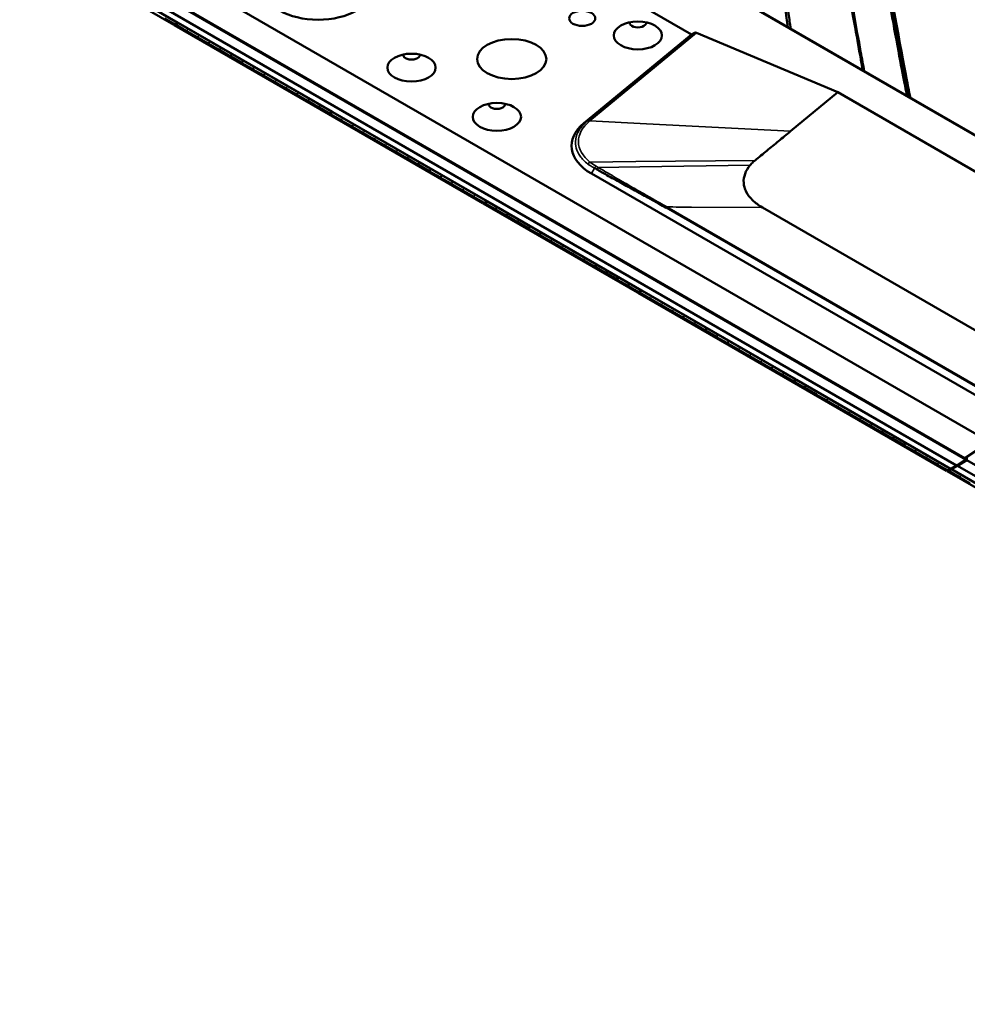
# Model space of a CAD drawing. Header units: millimetres. Extents: x 0 to 2100, y 0 to 1485.
# Tile 93 of 256: x 1531 to 1712, y 714 to 901. Entities that reach past the tile are written whole.
import ezdxf

# ---------------------------------------------------------------- set-up
doc = ezdxf.new("R2010")
doc.units = ezdxf.units.MM
doc.header["$LTSCALE"] = 5
doc.layers.add('Sichtbar (ISO)', color=7, linetype='Continuous', lineweight=50)
doc.layers.add('Sichtbar schmal (ISO)', color=7, linetype='Continuous', lineweight=35)

msp = doc.modelspace()

# ---------------------------------------------------------------- linework, layer by layer
at = {"layer": 'Sichtbar (ISO)'}
for p, q in [((1540.2696, 922.1123), (1893.2011, 718.3476)), ((1532.9581, 918.2502), (1709.5936, 816.2699)), ((1709.5936, 816.2699), (1532.9581, 918.2502)), ((1711.2996, 817.3974), (1534.7876, 919.3065)), ((1534.9291, 919.3882), (1711.1581, 817.6425)), ((1531.0489, 917.1969), (1560.4292, 900.2342)), ((1708.4622, 815.6167), (1531.8267, 917.597)), ((1561.2071, 900.6343), (1531.8267, 917.597)), ((1659.0926, 898.4174), (1631.8827, 914.1271)), ((1657.2523, 911.4762), (1715.4607, 877.8696)), ((1657.8641, 911.0147), (1718.995, 875.7208)), ((1560.6414, 900.3077), (1558.6509, 901.4569)), ((1560.4292, 900.2342), (1560.5989, 900.3322)), ((1560.4999, 900.1934), (1560.7121, 900.3159)), ((1560.4999, 900.2751), (1560.4999, 900.1934)), ((1560.4999, 900.1934), (1589.8803, 883.2307)), ((1561.2071, 900.6343), (1560.6414, 900.3077)), ((1561.2778, 900.5935), (1560.7121, 900.2669)), ((1560.7121, 900.2669), (1560.7121, 900.3159)), ((1562.7082, 899.1144), (1560.7121, 900.2669)), ((1590.6581, 883.6308), (1561.2778, 900.5935)), ((1562.7082, 899.1144), (1562.9204, 899.2369)), ((1562.8497, 899.0817), (1563.0194, 899.1797)), ((1562.8497, 899.0328), (1563.0618, 899.1552)), ((1562.8497, 899.0817), (1562.8497, 899.0328)), ((1564.8126, 897.8995), (1562.8497, 899.0328)), ((1563.0618, 899.1552), (1562.9204, 899.2369)), ((1564.8126, 897.8995), (1565.0247, 898.0219)), ((1564.954, 897.8668), (1565.1237, 897.9648)), ((1564.954, 897.8178), (1565.1662, 897.9403)), ((1564.954, 897.8668), (1564.954, 897.8178)), ((1566.9169, 896.6845), (1564.954, 897.8178)), ((1565.1662, 897.9403), (1565.0247, 898.0219)), ((1659.0926, 898.4174), (1638.5578, 881.4856)), ((1659.6415, 898.7247), (1659.0926, 898.4174)), ((1660.0514, 898.7196), (1686.9612, 887.3898)), ((1566.9169, 896.6845), (1567.1291, 896.807)), ((1567.0584, 896.6519), (1567.2281, 896.7498)), ((1567.0584, 896.6029), (1567.2705, 896.7253)), ((1567.0584, 896.6519), (1567.0584, 896.6029)), ((1569.0213, 895.4696), (1567.0584, 896.6029)), ((1567.2705, 896.7253), (1567.1291, 896.807)), ((1569.0213, 895.4696), (1569.2334, 895.592)), ((1569.1627, 895.4369), (1569.3324, 895.5349)), ((1569.1627, 895.3879), (1569.3749, 895.5104)), ((1569.1627, 895.4369), (1569.1627, 895.3879)), ((1571.1257, 894.2546), (1569.1627, 895.3879)), ((1569.3749, 895.5104), (1569.2334, 895.592)), ((1571.1257, 894.2546), (1571.3378, 894.3771)), ((1571.2671, 894.222), (1571.4368, 894.3199)), ((1571.2671, 894.173), (1571.4792, 894.2954)), ((1571.2671, 894.222), (1571.2671, 894.173)), ((1573.23, 893.0397), (1571.2671, 894.173)), ((1571.4792, 894.2954), (1571.3378, 894.3771)), ((1573.23, 893.0397), (1573.4421, 893.1622)), ((1573.3714, 893.007), (1573.5411, 893.105)), ((1573.3714, 892.958), (1573.5836, 893.0805)), ((1573.3714, 893.007), (1573.3714, 892.958)), ((1575.3344, 891.8247), (1573.3714, 892.958)), ((1573.5836, 893.0805), (1573.4421, 893.1622)), ((1575.3344, 891.8247), (1575.5465, 891.9472)), ((1575.4758, 891.7921), (1575.6455, 891.8901)), ((1575.4758, 891.7431), (1575.6879, 891.8656)), ((1575.4758, 891.7921), (1575.4758, 891.7431)), ((1577.4387, 890.6098), (1575.4758, 891.7431)), ((1575.6879, 891.8656), (1575.5465, 891.9472)), ((1577.4387, 890.6098), (1577.6508, 890.7323)), ((1577.5801, 890.5771), (1577.7498, 890.6751)), ((1577.5801, 890.5281), (1577.7923, 890.6506)), ((1577.5801, 890.5771), (1577.5801, 890.5281)), ((1579.5431, 889.3948), (1577.5801, 890.5281)), ((1577.7923, 890.6506), (1577.6508, 890.7323)), ((1579.5431, 889.3948), (1579.7552, 889.5173)), ((1579.8966, 889.4357), (1579.7552, 889.5173)), ((1579.6845, 889.3622), (1579.8542, 889.4602)), ((1579.6845, 889.3132), (1579.8966, 889.4357)), ((1579.6845, 889.3622), (1579.6845, 889.3132)), ((1581.6474, 888.1799), (1579.6845, 889.3132)), ((1581.6474, 888.1799), (1581.8595, 888.3024)), ((1581.7888, 888.1472), (1581.9585, 888.2452)), ((1581.7888, 888.0982), (1582.001, 888.2207)), ((1581.7888, 888.1472), (1581.7888, 888.0982)), ((1583.7518, 886.9649), (1581.7888, 888.0982)), ((1582.001, 888.2207), (1581.8595, 888.3024)), ((1583.7518, 886.9649), (1583.9639, 887.0874)), ((1583.8932, 886.9323), (1584.0629, 887.0303)), ((1583.8932, 886.8833), (1584.1053, 887.0058)), ((1583.8932, 886.9323), (1583.8932, 886.8833)), ((1585.8561, 885.75), (1583.8932, 886.8833)), ((1584.1053, 887.0058), (1583.9639, 887.0874)), ((1585.8561, 885.75), (1586.0682, 885.8725)), ((1585.9975, 885.7173), (1586.1672, 885.8153)), ((1585.9975, 885.6684), (1586.2097, 885.7908)), ((1586.2097, 885.7908), (1586.0682, 885.8725)), ((1677.9402, 879.9516), (1686.9612, 887.3898)), ((1686.9612, 887.3898), (1718.995, 868.8951)), ((1585.9975, 885.7173), (1585.9975, 885.6684)), ((1587.9605, 884.5351), (1585.9975, 885.6684)), ((1587.9605, 884.5351), (1588.1726, 884.6575)), ((1588.1019, 884.5024), (1588.2716, 884.6004)), ((1588.1019, 884.4534), (1588.314, 884.5759)), ((1588.1019, 884.5024), (1588.1019, 884.4534)), ((1590.0924, 883.3042), (1588.1019, 884.4534)), ((1588.314, 884.5759), (1588.1726, 884.6575)), ((1589.8803, 883.2307), (1590.05, 883.3287)), ((1589.951, 883.1899), (1590.1631, 883.3124)), ((1589.951, 883.2715), (1589.951, 883.1899)), ((1589.951, 883.1899), (1619.3313, 866.2272)), ((1590.6581, 883.6308), (1590.0924, 883.3042)), ((1590.7288, 883.59), (1590.1631, 883.2634)), ((1590.1631, 883.2634), (1590.1631, 883.3124)), ((1592.1593, 882.1109), (1590.1631, 883.2634)), ((1620.1091, 866.6273), (1590.7288, 883.59)), ((1592.1593, 882.1109), (1592.3714, 882.2334)), ((1592.3007, 882.0782), (1592.4704, 882.1762)), ((1592.3007, 882.0292), (1592.5128, 882.1517)), ((1592.3007, 882.0782), (1592.3007, 882.0292)), ((1594.2636, 880.8959), (1592.3007, 882.0292)), ((1592.5128, 882.1517), (1592.3714, 882.2334)), ((1594.2636, 880.8959), (1594.4758, 881.0184)), ((1594.405, 880.8633), (1594.5748, 880.9613)), ((1594.405, 880.8143), (1594.6172, 880.9368)), ((1594.405, 880.8633), (1594.405, 880.8143)), ((1596.368, 879.681), (1594.405, 880.8143)), ((1594.6172, 880.9368), (1594.4758, 881.0184)), ((1638.9112, 881.6221), (1638.9112, 881.6221)), ((1639.1753, 881.4697), (1639.1749, 881.4698)), ((1596.368, 879.681), (1596.5801, 879.8035)), ((1596.5094, 879.6483), (1596.6791, 879.7463)), ((1596.5094, 879.5993), (1596.7215, 879.7218)), ((1596.5094, 879.6483), (1596.5094, 879.5993)), ((1598.4723, 878.466), (1596.5094, 879.5993)), ((1596.7215, 879.7218), (1596.5801, 879.8035)), ((1598.4723, 878.466), (1598.6845, 878.5885)), ((1598.6137, 878.4334), (1598.7835, 878.5314)), ((1598.6137, 878.3844), (1598.8259, 878.5069)), ((1598.6137, 878.4334), (1598.6137, 878.3844)), ((1600.5767, 877.2511), (1598.6137, 878.3844)), ((1598.8259, 878.5069), (1598.6845, 878.5885)), ((1600.5767, 877.2511), (1600.7888, 877.3736)), ((1600.7181, 877.2184), (1600.8878, 877.3164)), ((1600.7181, 877.1695), (1600.9302, 877.2919)), ((1600.7181, 877.2184), (1600.7181, 877.1695)), ((1602.681, 876.0362), (1600.7181, 877.1695)), ((1600.9302, 877.2919), (1600.7888, 877.3736)), ((1602.681, 876.0362), (1602.8932, 876.1586)), ((1602.8225, 876.0035), (1602.9922, 876.1015)), ((1602.8225, 875.9545), (1603.0346, 876.077)), ((1602.8225, 876.0035), (1602.8225, 875.9545)), ((1604.7854, 874.8212), (1602.8225, 875.9545)), ((1603.0346, 876.077), (1602.8932, 876.1586)), ((1604.7854, 874.8212), (1604.9975, 874.9437)), ((1604.9268, 874.7885), (1605.0965, 874.8865)), ((1604.9268, 874.7396), (1605.1389, 874.862)), ((1604.9268, 874.7885), (1604.9268, 874.7396)), ((1606.8897, 873.6063), (1604.9268, 874.7396)), ((1605.1389, 874.862), (1604.9975, 874.9437)), ((1606.8897, 873.6063), (1607.1019, 873.7287)), ((1607.0312, 873.5736), (1607.2009, 873.6716)), ((1607.0312, 873.5246), (1607.2433, 873.6471)), ((1607.0312, 873.5736), (1607.0312, 873.5246)), ((1608.9941, 872.3913), (1607.0312, 873.5246)), ((1607.2433, 873.6471), (1607.1019, 873.7287)), ((1608.9941, 872.3913), (1609.2062, 872.5138)), ((1609.1355, 872.3587), (1609.3052, 872.4566)), ((1609.1355, 872.3097), (1609.3476, 872.4321)), ((1609.1355, 872.3587), (1609.1355, 872.3097)), ((1611.0984, 871.1764), (1609.1355, 872.3097)), ((1609.3476, 872.4321), (1609.2062, 872.5138)), ((1611.0984, 871.1764), (1611.3106, 871.2988)), ((1611.2399, 871.1437), (1611.4096, 871.2417)), ((1611.2399, 871.0947), (1611.452, 871.2172)), ((1611.2399, 871.1437), (1611.2399, 871.0947)), ((1613.2028, 869.9614), (1611.2399, 871.0947)), ((1611.452, 871.2172), (1611.3106, 871.2988)), ((1640.0144, 871.8734), (1806.1845, 775.9351)), ((1613.2028, 869.9614), (1613.4149, 870.0839)), ((1613.3442, 869.9288), (1613.5139, 870.0267)), ((1613.3442, 869.8798), (1613.5563, 870.0023)), ((1613.3442, 869.9288), (1613.3442, 869.8798)), ((1615.3071, 868.7465), (1613.3442, 869.8798)), ((1613.5563, 870.0023), (1613.4149, 870.0839)), ((1615.3071, 868.7465), (1615.5193, 868.869)), ((1615.6607, 868.7873), (1615.5193, 868.869)), ((1615.4486, 868.7138), (1615.6183, 868.8118)), ((1615.4486, 868.6648), (1615.6607, 868.7873)), ((1615.4486, 868.7138), (1615.4486, 868.6648)), ((1617.4115, 867.5315), (1615.4486, 868.6648)), ((1617.4115, 867.5315), (1617.6236, 867.654)), ((1617.5529, 867.4989), (1617.7226, 867.5969)), ((1617.5529, 867.4499), (1617.765, 867.5724)), ((1617.5529, 867.4989), (1617.5529, 867.4499)), ((1619.5434, 866.3007), (1617.5529, 867.4499)), ((1617.765, 867.5724), (1617.6236, 867.654)), ((1619.3313, 866.2272), (1619.501, 866.3252)), ((1619.402, 866.1864), (1619.6141, 866.3088)), ((1619.402, 866.268), (1619.402, 866.1864)), ((1619.402, 866.1864), (1648.7823, 849.2237)), ((1620.1091, 866.6273), (1619.5434, 866.3007)), ((1620.1798, 866.5864), (1619.6141, 866.2598)), ((1619.6141, 866.2598), (1619.6141, 866.3088)), ((1621.6103, 865.1074), (1619.6141, 866.2598)), ((1649.5601, 849.6237), (1620.1798, 866.5864)), ((1621.6103, 865.1074), (1621.8224, 865.2298)), ((1621.7517, 865.0747), (1621.9214, 865.1727)), ((1621.7517, 865.0257), (1621.9639, 865.1482)), ((1621.9639, 865.1482), (1621.8224, 865.2298)), ((1786.262, 799.7997), (1672.5812, 865.4333)), ((1621.7517, 865.0747), (1621.7517, 865.0257)), ((1623.7147, 863.8924), (1621.7517, 865.0257)), ((1623.7147, 863.8924), (1623.9268, 864.0149)), ((1623.8561, 863.8598), (1624.0258, 863.9577)), ((1623.8561, 863.8108), (1624.0682, 863.9332)), ((1623.8561, 863.8598), (1623.8561, 863.8108)), ((1625.819, 862.6775), (1623.8561, 863.8108)), ((1624.0682, 863.9332), (1623.9268, 864.0149)), ((1625.819, 862.6775), (1626.0311, 862.7999)), ((1625.9604, 862.6448), (1626.1301, 862.7428)), ((1625.9604, 862.5958), (1626.1726, 862.7183)), ((1625.9604, 862.6448), (1625.9604, 862.5958)), ((1627.9234, 861.4625), (1625.9604, 862.5958)), ((1626.1726, 862.7183), (1626.0311, 862.7999)), ((1627.9234, 861.4625), (1628.1355, 861.585)), ((1628.0648, 861.4299), (1628.2345, 861.5278)), ((1628.0648, 861.3809), (1628.2769, 861.5033)), ((1628.0648, 861.4299), (1628.0648, 861.3809)), ((1630.0277, 860.2476), (1628.0648, 861.3809)), ((1628.2769, 861.5033), (1628.1355, 861.585)), ((1630.0277, 860.2476), (1630.2398, 860.3701)), ((1630.1691, 860.2149), (1630.3388, 860.3129)), ((1630.1691, 860.1659), (1630.3813, 860.2884)), ((1630.1691, 860.2149), (1630.1691, 860.1659)), ((1632.1321, 859.0326), (1630.1691, 860.1659)), ((1630.3813, 860.2884), (1630.2398, 860.3701)), ((1632.1321, 859.0326), (1632.3442, 859.1551)), ((1632.2735, 859), (1632.4432, 859.0979)), ((1632.2735, 858.951), (1632.4856, 859.0735)), ((1632.2735, 859), (1632.2735, 858.951)), ((1634.2364, 857.8177), (1632.2735, 858.951)), ((1632.4856, 859.0735), (1632.3442, 859.1551)), ((1634.2364, 857.8177), (1634.4485, 857.9402)), ((1634.3778, 857.785), (1634.5475, 857.883)), ((1634.3778, 857.736), (1634.59, 857.8585)), ((1634.3778, 857.785), (1634.3778, 857.736)), ((1636.3408, 856.6027), (1634.3778, 857.736)), ((1634.59, 857.8585), (1634.4485, 857.9402)), ((1636.3408, 856.6027), (1636.5529, 856.7252)), ((1636.4822, 856.5701), (1636.6519, 856.6681)), ((1636.4822, 856.5211), (1636.6943, 856.6436)), ((1636.4822, 856.5701), (1636.4822, 856.5211)), ((1638.4451, 855.3878), (1636.4822, 856.5211)), ((1636.6943, 856.6436), (1636.5529, 856.7252)), ((1638.4451, 855.3878), (1638.6572, 855.5103)), ((1638.5865, 855.3551), (1638.7562, 855.4531)), ((1638.5865, 855.3061), (1638.7987, 855.4286)), ((1638.5865, 855.3551), (1638.5865, 855.3061)), ((1640.5495, 854.1728), (1638.5865, 855.3061)), ((1638.7987, 855.4286), (1638.6572, 855.5103)), ((1640.5495, 854.1728), (1640.7616, 854.2953)), ((1640.6909, 854.1402), (1640.8606, 854.2382)), ((1640.6909, 854.0912), (1640.903, 854.2137)), ((1640.6909, 854.1402), (1640.6909, 854.0912)), ((1642.6538, 852.9579), (1640.6909, 854.0912)), ((1640.903, 854.2137), (1640.7616, 854.2953)), ((1642.6538, 852.9579), (1642.8659, 853.0804)), ((1642.7952, 852.9252), (1642.9649, 853.0232)), ((1642.7952, 852.8763), (1643.0074, 852.9987)), ((1642.7952, 852.9252), (1642.7952, 852.8763)), ((1644.7582, 851.743), (1642.7952, 852.8763)), ((1643.0074, 852.9987), (1642.8659, 853.0804)), ((1644.7582, 851.743), (1644.9703, 851.8654)), ((1644.8996, 851.7103), (1645.0693, 851.8083)), ((1644.8996, 851.6613), (1645.1117, 851.7838)), ((1644.8996, 851.7103), (1644.8996, 851.6613)), ((1646.8625, 850.528), (1644.8996, 851.6613)), ((1645.1117, 851.7838), (1644.9703, 851.8654)), ((1646.8625, 850.528), (1647.0747, 850.6505)), ((1647.0039, 850.4954), (1647.1736, 850.5933)), ((1647.0039, 850.4464), (1647.2161, 850.5688)), ((1647.0039, 850.4954), (1647.0039, 850.4464)), ((1648.9944, 849.2971), (1647.0039, 850.4464)), ((1647.2161, 850.5688), (1647.0747, 850.6505)), ((1648.7823, 849.2237), (1648.952, 849.3216)), ((1648.853, 849.1828), (1649.0652, 849.3053)), ((1648.853, 849.2645), (1648.853, 849.1828)), ((1648.853, 849.1828), (1678.2333, 832.2201)), ((1649.5601, 849.6237), (1648.9944, 849.2971)), ((1649.6308, 849.5829), (1649.0652, 849.2563)), ((1649.0652, 849.2563), (1649.0652, 849.3053)), ((1651.0613, 848.1038), (1649.0652, 849.2563)), ((1679.0112, 832.6202), (1649.6308, 849.5829)), ((1651.0613, 848.1038), (1651.2735, 848.2263)), ((1651.4149, 848.1447), (1651.2735, 848.2263)), ((1651.2027, 848.0712), (1651.3725, 848.1692)), ((1651.2027, 848.0222), (1651.4149, 848.1447)), ((1651.2027, 848.0712), (1651.2027, 848.0222)), ((1653.1657, 846.8889), (1651.2027, 848.0222)), ((1653.1657, 846.8889), (1653.3778, 847.0114)), ((1653.3071, 846.8562), (1653.4768, 846.9542)), ((1653.3071, 846.8072), (1653.5192, 846.9297)), ((1653.3071, 846.8562), (1653.3071, 846.8072)), ((1655.27, 845.6739), (1653.3071, 846.8072)), ((1653.5192, 846.9297), (1653.3778, 847.0114)), ((1655.27, 845.6739), (1655.4822, 845.7964)), ((1655.4114, 845.6413), (1655.5812, 845.7393)), ((1655.4114, 845.5923), (1655.6236, 845.7148)), ((1655.4114, 845.6413), (1655.4114, 845.5923)), ((1657.3744, 844.459), (1655.4114, 845.5923)), ((1655.6236, 845.7148), (1655.4822, 845.7964)), ((1657.3744, 844.459), (1657.5865, 844.5815)), ((1657.5158, 844.4263), (1657.6855, 844.5243)), ((1657.5158, 844.3773), (1657.7279, 844.4998)), ((1657.7279, 844.4998), (1657.5865, 844.5815)), ((1657.5158, 844.4263), (1657.5158, 844.3773)), ((1659.4787, 843.2441), (1657.5158, 844.3773)), ((1659.4787, 843.2441), (1659.6909, 843.3665)), ((1659.6202, 843.2114), (1659.7899, 843.3094)), ((1659.6202, 843.1624), (1659.8323, 843.2849)), ((1659.6202, 843.2114), (1659.6202, 843.1624)), ((1661.5831, 842.0291), (1659.6202, 843.1624)), ((1659.8323, 843.2849), (1659.6909, 843.3665)), ((1661.5831, 842.0291), (1661.7952, 842.1516)), ((1661.7245, 841.9964), (1661.8942, 842.0944)), ((1661.7245, 841.9475), (1661.9366, 842.0699)), ((1661.7245, 841.9964), (1661.7245, 841.9475)), ((1663.6874, 840.8142), (1661.7245, 841.9475)), ((1661.9366, 842.0699), (1661.7952, 842.1516)), ((1663.6874, 840.8142), (1663.8996, 840.9366)), ((1663.8289, 840.7815), (1663.9986, 840.8795)), ((1663.8289, 840.7325), (1664.041, 840.855)), ((1663.8289, 840.7815), (1663.8289, 840.7325)), ((1665.7918, 839.5992), (1663.8289, 840.7325)), ((1664.041, 840.855), (1663.8996, 840.9366)), ((1665.7918, 839.5992), (1666.0039, 839.7217)), ((1665.9332, 839.5666), (1666.1029, 839.6645)), ((1665.9332, 839.5176), (1666.1453, 839.64)), ((1665.9332, 839.5666), (1665.9332, 839.5176)), ((1667.8961, 838.3843), (1665.9332, 839.5176)), ((1666.1453, 839.64), (1666.0039, 839.7217)), ((1667.8961, 838.3843), (1668.1083, 838.5067)), ((1668.0376, 838.3516), (1668.2073, 838.4496)), ((1668.0376, 838.3026), (1668.2497, 838.4251)), ((1668.0376, 838.3516), (1668.0376, 838.3026)), ((1670.0005, 837.1693), (1668.0376, 838.3026)), ((1668.2497, 838.4251), (1668.1083, 838.5067)), ((1670.0005, 837.1693), (1670.2126, 837.2918)), ((1670.1419, 837.1367), (1670.3116, 837.2346)), ((1670.1419, 837.0877), (1670.354, 837.2101)), ((1670.1419, 837.1367), (1670.1419, 837.0877)), ((1672.1048, 835.9544), (1670.1419, 837.0877)), ((1670.354, 837.2101), (1670.2126, 837.2918)), ((1672.1048, 835.9544), (1672.317, 836.0769)), ((1672.2463, 835.9217), (1672.416, 836.0197)), ((1672.2463, 835.8727), (1672.4584, 835.9952)), ((1672.2463, 835.9217), (1672.2463, 835.8727)), ((1674.2092, 834.7394), (1672.2463, 835.8727)), ((1672.4584, 835.9952), (1672.317, 836.0769)), ((1674.2092, 834.7394), (1674.4213, 834.8619)), ((1674.3506, 834.7068), (1674.5203, 834.8048)), ((1674.3506, 834.6578), (1674.5627, 834.7803)), ((1674.3506, 834.7068), (1674.3506, 834.6578)), ((1676.3135, 833.5245), (1674.3506, 834.6578)), ((1674.5627, 834.7803), (1674.4213, 834.8619)), ((1676.3135, 833.5245), (1676.5257, 833.647)), ((1676.455, 833.4918), (1676.6247, 833.5898)), ((1676.455, 833.4428), (1676.6671, 833.5653)), ((1676.455, 833.4918), (1676.455, 833.4428)), ((1678.4455, 832.2936), (1676.455, 833.4428)), ((1676.6671, 833.5653), (1676.5257, 833.647)), ((1678.2333, 832.2201), (1678.403, 832.3181)), ((1678.3041, 832.1793), (1678.5162, 832.3018)), ((1678.3041, 832.261), (1678.3041, 832.1793)), ((1678.3041, 832.1793), (1707.6844, 815.2166)), ((1679.0112, 832.6202), (1678.4455, 832.2936)), ((1679.0819, 832.5794), (1678.5162, 832.2528)), ((1678.5162, 832.2528), (1678.5162, 832.3018)), ((1680.5124, 831.1003), (1678.5162, 832.2528)), ((1708.4622, 815.6167), (1679.0819, 832.5794)), ((1680.5124, 831.1003), (1680.7245, 831.2228)), ((1680.6538, 831.0676), (1680.8235, 831.1656)), ((1680.6538, 831.0187), (1680.8659, 831.1411)), ((1680.6538, 831.0676), (1680.6538, 831.0187)), ((1682.6167, 829.8854), (1680.6538, 831.0187)), ((1680.8659, 831.1411), (1680.7245, 831.2228)), ((1682.6167, 829.8854), (1682.8288, 830.0078)), ((1682.7581, 829.8527), (1682.9278, 829.9507)), ((1682.7581, 829.8037), (1682.9703, 829.9262)), ((1682.7581, 829.8527), (1682.7581, 829.8037)), ((1684.7211, 828.6704), (1682.7581, 829.8037)), ((1682.9703, 829.9262), (1682.8288, 830.0078)), ((1684.7211, 828.6704), (1684.9332, 828.7929)), ((1684.8625, 828.6378), (1685.0322, 828.7357)), ((1684.8625, 828.5888), (1685.0746, 828.7112)), ((1684.8625, 828.6378), (1684.8625, 828.5888)), ((1686.8254, 827.4555), (1684.8625, 828.5888)), ((1685.0746, 828.7112), (1684.9332, 828.7929)), ((1686.8254, 827.4555), (1687.0375, 827.5779)), ((1687.179, 827.4963), (1687.0375, 827.5779)), ((1686.9668, 827.4228), (1687.1365, 827.5208)), ((1686.9668, 827.3738), (1687.179, 827.4963)), ((1686.9668, 827.4228), (1686.9668, 827.3738)), ((1688.9298, 826.2405), (1686.9668, 827.3738)), ((1688.9298, 826.2405), (1689.1419, 826.363)), ((1689.0712, 826.2079), (1689.2409, 826.3058)), ((1689.0712, 826.1589), (1689.2833, 826.2814)), ((1689.0712, 826.2079), (1689.0712, 826.1589)), ((1691.0341, 825.0256), (1689.0712, 826.1589)), ((1689.2833, 826.2814), (1689.1419, 826.363)), ((1691.0341, 825.0256), (1691.2462, 825.1481)), ((1691.1755, 824.9929), (1691.3452, 825.0909)), ((1691.1755, 824.9439), (1691.3877, 825.0664)), ((1691.1755, 824.9929), (1691.1755, 824.9439)), ((1693.1385, 823.8106), (1691.1755, 824.9439)), ((1691.3877, 825.0664), (1691.2462, 825.1481)), ((1693.1385, 823.8106), (1693.3506, 823.9331)), ((1693.2799, 823.778), (1693.4496, 823.876)), ((1693.2799, 823.729), (1693.492, 823.8515)), ((1693.492, 823.8515), (1693.3506, 823.9331)), ((1693.2799, 823.778), (1693.2799, 823.729)), ((1695.2428, 822.5957), (1693.2799, 823.729)), ((1695.2428, 822.5957), (1695.4549, 822.7182)), ((1695.3842, 822.563), (1695.5539, 822.661)), ((1695.3842, 822.514), (1695.5964, 822.6365)), ((1695.3842, 822.563), (1695.3842, 822.514)), ((1697.3472, 821.3807), (1695.3842, 822.514)), ((1695.5964, 822.6365), (1695.4549, 822.7182)), ((1697.3472, 821.3807), (1697.5593, 821.5032)), ((1697.4886, 821.3481), (1697.6583, 821.4461)), ((1697.4886, 821.2991), (1697.7007, 821.4216)), ((1697.4886, 821.3481), (1697.4886, 821.2991)), ((1699.4515, 820.1658), (1697.4886, 821.2991)), ((1697.7007, 821.4216), (1697.5593, 821.5032)), ((1699.4515, 820.1658), (1699.6636, 820.2883)), ((1699.5929, 820.1331), (1699.7626, 820.2311)), ((1699.5929, 820.0841), (1699.8051, 820.2066)), ((1699.5929, 820.1331), (1699.5929, 820.0841)), ((1701.5559, 818.9509), (1699.5929, 820.0841)), ((1699.8051, 820.2066), (1699.6636, 820.2883)), ((1711.1581, 817.6425), (1715.848, 820.7422)), ((1701.5559, 818.9509), (1701.768, 819.0733)), ((1701.6973, 818.9182), (1701.867, 819.0162)), ((1701.6973, 818.8692), (1701.9094, 818.9917)), ((1701.6973, 818.9182), (1701.6973, 818.8692)), ((1703.6602, 817.7359), (1701.6973, 818.8692)), ((1701.9094, 818.9917), (1701.768, 819.0733)), ((1703.6602, 817.7359), (1703.8724, 817.8584)), ((1703.8016, 817.7032), (1703.9713, 817.8012)), ((1703.8016, 817.6543), (1704.0138, 817.7767)), ((1703.8016, 817.7032), (1703.8016, 817.6543)), ((1705.7646, 816.521), (1703.8016, 817.6543)), ((1704.0138, 817.7767), (1703.8724, 817.8584)), ((1705.7646, 816.521), (1705.9767, 816.6434)), ((1705.906, 816.4883), (1706.0757, 816.5863)), ((1705.906, 816.4393), (1706.1181, 816.5618)), ((1705.906, 816.4883), (1705.906, 816.4393)), ((1707.8965, 815.2901), (1705.906, 816.4393)), ((1706.1181, 816.5618), (1705.9767, 816.6434)), ((1709.5936, 816.2699), (1711.2996, 817.3974)), ((1709.735, 816.1882), (1711.5645, 817.2445)), ((1709.735, 816.3634), (1709.735, 816.1882)), ((1709.735, 816.1882), (1709.735, 816.3634)), ((1711.2996, 817.3974), (1711.2996, 817.7361)), ((1711.5645, 817.9111), (1711.5645, 817.2445)), ((1888.0765, 715.3355), (1711.5645, 817.2445)), ((1707.6844, 815.2166), (1707.8541, 815.3146)), ((1707.8258, 815.2983), (1707.8258, 815.135)), ((1707.8258, 815.135), (1708.0379, 815.2574)), ((1707.8258, 815.135), (1737.2061, 798.1723)), ((1708.4622, 815.6167), (1707.8965, 815.2901)), ((1708.6036, 815.535), (1708.0379, 815.2084)), ((1708.0379, 815.2084), (1708.0379, 815.2574)), ((1710.0341, 814.056), (1708.0379, 815.2084)), ((1709.5936, 816.2699), (1708.4622, 815.6167)), ((1709.735, 816.1882), (1708.6036, 815.535)), ((1708.6036, 815.535), (1708.6036, 815.6983)), ((1708.6036, 815.535), (1708.6036, 815.6983)), ((1885.2391, 713.5547), (1708.6036, 815.535)), ((1737.9839, 798.5723), (1708.6036, 815.535)), ((1709.735, 816.1882), (1886.3704, 714.2079)), ((1886.3704, 714.2079), (1709.735, 816.1882)), ((1710.0341, 814.056), (1710.2462, 814.1784)), ((1710.1755, 814.0233), (1710.3452, 814.1213)), ((1710.1755, 813.9743), (1710.3876, 814.0968)), ((1710.1755, 814.0233), (1710.1755, 813.9743)), ((1712.1384, 812.841), (1710.1755, 813.9743)), ((1710.3876, 814.0968), (1710.2462, 814.1784))]:
    msp.add_line(p, q, dxfattribs=at)
for centre, major_axis in [((1587.9192, 907.116), (-10.25, 0)), ((1638.2464, 901.4713), (-2.5, 0)), ((1648.853, 898.2053), (-4.6, 0)), ((1624.8113, 893.7145), (-6.6, 0)), ((1605.7195, 892.0815), (-4.6, 0)), ((1621.9829, 882.6918), (-4.6, 0))]:
    msp.add_ellipse(centre, major_axis=major_axis, ratio=0.57735027, dxfattribs=at)
for centre, major_axis, ratio, start_param, end_param in [((1648.853, 900.6548), (-1.6, 0), 0.57735027, 6.23897673, 9.46898653), ((1660.1492, 897.8542), (0.5154, -0.866), 0.57721501, 2.47749128, 3.12628801), ((1605.7195, 894.531), (-1.6, 0), 0.57735027, 6.23897673, 9.46898653), ((1621.9829, 885.1413), (-1.6, 0), 0.57735027, 6.23897673, 9.46898653), ((1649.2068, 877.1806), (-13, 0), 0.57735027, 5.67232016, 7.06858346)]:
    msp.add_ellipse(centre, major_axis=major_axis, ratio=ratio, start_param=start_param, end_param=end_param, dxfattribs=at)
for points, knots in [([(1689.002, 953.0295), (1689.1347, 951.9189), (1689.2794, 950.838), (1689.9035, 946.5611), (1690.7092, 941.7611), (1694.2549, 921.8123), (1695.2151, 916.442), (1697.4969, 903.7501), (1699.6534, 891.8181), (1700.51, 887.6825), (1700.6516, 887.0045), (1700.8142, 886.3233)], [0.00009687, 0.00009687, 0.00009687, 0.00009687, 0.38415302, 0.38415302, 1.45231941, 1.45231941, 1.81158922, 1.81158922, 2.35588631, 2.35588631, 2.46148953, 2.46148953, 2.46148953, 2.46148953]), ([(1700.1694, 886.698), (1699.6771, 888.8665), (1697.9769, 897.9064), (1690.9274, 937.4101), (1689.097, 948.1054), (1688.7977, 950.8515)], [0.521716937, 0.521716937, 0.521716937, 0.521716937, 0.654119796, 0.874153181, 1, 1, 1, 1]), ([(1700.5464, 886.4804), (1700.0566, 888.6142), (1699.4116, 892.0112), (1698.2507, 898.3856), (1696.3671, 908.7282), (1693.1255, 926.909), (1691.2065, 937.8472), (1690.1089, 944.1033), (1689.4439, 947.9902), (1689.1481, 950.7036)], [0.518506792, 0.518506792, 0.518506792, 0.518506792, 0.654119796, 0.654119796, 0.654119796, 0.874153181, 0.874153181, 0.874153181, 1, 1, 1, 1]), ([(1691.988, 891.4216), (1691.7783, 892.5616), (1691.5526, 893.798), (1689.6891, 904.0509), (1687.3897, 916.9313), (1683.2758, 940.1769), (1682.6414, 943.8592), (1682.3127, 946.875)], [-1.89179208, -1.89179208, -1.89179208, -1.89179208, -1.78185716, -1.78185716, -1.04766461, -1.04766461, -0.000001, -0.000001, -0.000001, -0.000001]), ([(1691.7477, 891.5603), (1691.0858, 895.1364), (1690.4695, 898.5652), (1686.7899, 919.0614), (1683.2717, 938.7371), (1682.5129, 943.7417)], [-2.50113661, -2.50113661, -2.50113661, -2.50113661, -1.70844637, -1.70844637, -0.00000398, -0.00000398, -0.00000398, -0.00000398]), ([(1677.4338, 899.8244), (1677.3567, 900.3932), (1677.2795, 900.962), (1677.2022, 901.5309), (1677.0058, 902.978), (1676.8091, 904.4251), (1676.6124, 905.8722), (1676.3887, 907.517), (1676.1649, 909.1619), (1675.9409, 910.8068), (1675.6932, 912.6263), (1675.4452, 914.4459), (1675.1971, 916.2655), (1674.9649, 917.9689), (1674.7325, 919.6724), (1674.5001, 921.3758), (1674.2952, 922.8772), (1674.0902, 924.3787), (1673.885, 925.8803), (1673.7052, 927.1959), (1673.5252, 928.5116), (1673.3458, 929.8265), (1673.1866, 930.9927), (1673.0278, 932.1583), (1672.8725, 933.3215), (1672.733, 934.3654), (1672.5963, 935.4072), (1672.4674, 936.4431), (1672.3508, 937.3796), (1672.2407, 938.3111), (1672.1466, 939.2318)], [0.384878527, 0.384878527, 0.384878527, 0.384878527, 0.411469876, 0.411469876, 0.411469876, 0.479117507, 0.479117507, 0.479117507, 0.556003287, 0.556003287, 0.556003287, 0.641051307, 0.641051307, 0.641051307, 0.72066664, 0.72066664, 0.72066664, 0.790836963, 0.790836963, 0.790836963, 0.85231518, 0.85231518, 0.85231518, 0.906840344, 0.906840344, 0.906840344, 0.955769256, 0.955769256, 0.955769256, 1, 1, 1, 1]), ([(1672.5057, 940.1478), (1672.896, 936.3278), (1673.7799, 930.2946), (1677.7064, 901.3732), (1677.8362, 900.4152), (1677.9571, 899.5222)], [-13.93167214, -13.93167214, -13.93167214, -13.93167214, -4.35325918, -4.35325918, -3.99754035, -3.99754035, -3.99754035, -3.99754035]), ([(1640.9636, 872.7041), (1641.6195, 872.3358), (1642.2767, 871.9696), (1642.9348, 871.6051), (1643.845, 871.1009), (1644.7572, 870.6), (1645.6703, 870.1009), (1646.5452, 869.6227), (1647.421, 869.1462), (1648.2963, 868.6689), (1649.1078, 868.2265), (1649.9188, 867.7834), (1650.7272, 867.3356), (1650.8452, 867.2703), (1650.9632, 867.2048), (1651.0811, 867.1392), (1651.6924, 866.7991), (1652.3026, 866.4572), (1652.911, 866.1122), (1653.3563, 865.8597), (1653.8005, 865.6055), (1654.2438, 865.3497)], [0, 0, 0, 0, 0.148643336, 0.148643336, 0.148643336, 0.354246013, 0.354246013, 0.354246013, 0.551240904, 0.551240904, 0.551240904, 0.733879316, 0.733879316, 0.733879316, 0.760548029, 0.760548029, 0.760548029, 0.898814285, 0.898814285, 0.898814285, 0.999999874, 0.999999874, 0.999999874, 0.999999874]), ([(1672.5812, 865.4333), (1671.8503, 865.8558), (1671.2346, 866.3141), (1670.7202, 866.8125), (1670.2059, 867.3109), (1669.7935, 867.8483), (1669.5059, 868.4049), (1669.3601, 868.6871), (1669.2457, 868.9741), (1669.1642, 869.2641), (1669.085, 869.5461), (1669.0368, 869.831), (1669.0187, 870.1166), (1668.9819, 870.6958), (1669.0711, 871.2786), (1669.2754, 871.8408), (1669.4797, 872.4031), (1669.799, 872.9455), (1670.2488, 873.4726)], [0, 0, 0, 0, 0.2, 0.2, 0.2, 0.4, 0.4, 0.4, 0.501399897, 0.501399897, 0.501399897, 0.6, 0.6, 0.6, 0.8, 0.8, 0.8, 0.99999571, 0.99999571, 0.99999571, 0.99999571]), ([(1670.2488, 873.4727), (1670.3393, 873.5787), (1670.5303, 873.7884), (1670.8438, 874.0931), (1671.068, 874.2896), (1671.1855, 874.3864)], [0, 0, 0, 0, 0.333333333, 0.666666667, 0.999946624, 0.999946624, 0.999946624, 0.999946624])]:
    msp.add_open_spline(points, degree=3, knots=knots, dxfattribs=at)
msp.add_open_spline([(1671.1856, 874.3864), (1671.9316, 875.0014), (1673.4325, 876.2323), (1675.6801, 878.0877), (1677.1858, 879.3295), (1677.9402, 879.9516)], degree=3, dxfattribs=at)
at = {"layer": 'Sichtbar schmal (ISO)'}
for p, q in [((1639.2568, 881.9167), (1659.6415, 898.7247)), ((1660.0514, 898.7196), (1639.7244, 881.9591)), ((1638.5578, 881.4856), (1639.1839, 881.8566)), ((1639.1839, 881.8566), (1639.2568, 881.9167)), ((1650.4811, 881.394), (1639.7244, 881.9591)), ((1677.9402, 879.9516), (1650.4811, 881.394)), ((1639.7289, 874.0878), (1648.4546, 874.1709)), ((1640.606, 872.898), (1640.0144, 871.8734)), ((1641.2483, 873.0734), (1649.2049, 873.1853)), ((1648.4546, 874.1709), (1671.1856, 874.3864)), ((1649.2049, 873.1853), (1670.2488, 873.4727)), ((1793.4201, 784.9963), (1654.2438, 865.3497)), ((1654.3585, 865.5231), (1793.5347, 785.1697)), ((1659.0671, 865.4999), (1672.5812, 865.4333))]:
    msp.add_line(p, q, dxfattribs=at)
for centre, major_axis, ratio, start_param, end_param in [((1639.7631, 881.045), (-0.6358, 0.7718), 0.66649222, 5.53014578, 6.17956456), ((1641.106, 872.6094), (0.4651, 0.8852), 0.57704746, 1.0437158, 1.54784359), ((1654.7438, 865.061), (-0.5, -0.866), 0.57735027, 4.50335836, 4.71240829)]:
    msp.add_ellipse(centre, major_axis=major_axis, ratio=ratio, start_param=start_param, end_param=end_param, dxfattribs=at)
for points, knots in [([(1639.3422, 873.6998), (1638.7191, 874.1711), (1638.2252, 874.6848), (1637.861, 875.1851), (1637.4968, 875.6855), (1637.256, 876.1763), (1637.1099, 876.7186), (1636.9637, 877.2609), (1636.92, 877.8491), (1637.0097, 878.4331), (1637.0994, 879.0171), (1637.3188, 879.6006), (1637.6783, 880.1783), (1638.0379, 880.7559), (1638.5392, 881.3255), (1639.1839, 881.8566)], [0, 0, 0, 0, 0.2, 0.2, 0.2, 0.4, 0.4, 0.4, 0.6, 0.6, 0.6, 0.8, 0.8, 0.8, 1, 1, 1, 1]), ([(1639.7289, 874.0877), (1638.3329, 875.2135), (1637.5455, 876.584), (1637.5303, 877.9693), (1637.515, 879.3546), (1638.2721, 880.7532), (1639.651, 881.898)], [0, 0, 0, 0, 0.5, 0.5, 0.5, 1, 1, 1, 1]), ([(1639.2568, 881.9167), (1639.2985, 881.9414), (1639.3448, 881.9598), (1639.3946, 881.9714), (1639.4443, 881.983), (1639.4975, 881.9878), (1639.5529, 881.9858), (1639.6083, 881.9837), (1639.6659, 881.9748), (1639.7244, 881.9591)], [0, 0, 0, 0, 0.33333333, 0.33333333, 0.33333333, 0.66666667, 0.66666667, 0.66666667, 1, 1, 1, 1]), ([(1639.7244, 881.9591), (1639.7162, 881.9523), (1639.708, 881.9455), (1639.6998, 881.9387), (1639.6916, 881.9319), (1639.6833, 881.9251), (1639.6752, 881.9183), (1639.667, 881.9115), (1639.659, 881.9048), (1639.651, 881.898)], [0, 0, 0, 0, 0.33333333, 0.33333333, 0.33333333, 0.66666667, 0.66666667, 0.66666667, 1, 1, 1, 1]), ([(1640.8986, 873.2867), (1640.9383, 873.2636), (1640.9778, 873.2403), (1641.0169, 873.2168), (1641.0561, 873.1933), (1641.0949, 873.1697), (1641.1335, 873.1458), (1641.1377, 873.1432), (1641.1419, 873.1406), (1641.146, 873.138), (1641.1804, 873.1167), (1641.2145, 873.0952), (1641.2483, 873.0735)], [0, 0, 0, 0, 0.33333333, 0.33333333, 0.33333333, 0.66666667, 0.66666667, 0.66666667, 0.70288316, 0.70288316, 0.70288316, 1, 1, 1, 1]), ([(1641.2486, 873.0733), (1641.9018, 872.6922), (1642.5472, 872.3165), (1643.1886, 871.944), (1644.0892, 871.421), (1644.9819, 870.9044), (1645.8771, 870.3879), (1645.9107, 870.3684), (1645.9444, 870.349), (1645.9781, 870.3296), (1646.8105, 869.8493), (1647.6452, 869.3684), (1648.4576, 868.9023), (1649.174, 868.4912), (1649.8731, 868.0914), (1650.5374, 867.7124), (1650.6448, 867.6512), (1650.7512, 867.5905), (1650.8568, 867.5304), (1651.6255, 867.0924), (1652.3474, 866.6829), (1653.0289, 866.292), (1653.4896, 866.0278), (1653.932, 865.7722), (1654.3585, 865.5231)], [0.000023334, 0.000023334, 0.000023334, 0.000023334, 0.135675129, 0.135675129, 0.135675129, 0.326170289, 0.326170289, 0.326170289, 0.333333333, 0.333333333, 0.333333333, 0.510458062, 0.510458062, 0.510458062, 0.666666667, 0.666666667, 0.666666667, 0.691912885, 0.691912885, 0.691912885, 0.875737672, 0.875737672, 0.875737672, 1, 1, 1, 1])]:
    msp.add_open_spline(points, degree=3, knots=knots, dxfattribs=at)
for points in [[(1639.3422, 873.6998), (1639.4465, 873.8534), (1639.5857, 873.9925), (1639.7288, 874.0878)], [(1639.3422, 873.6998), (1639.4692, 873.6035), (1639.7322, 873.415), (1640.1543, 873.1475), (1640.4525, 872.9791), (1640.606, 872.898)], [(1640.8986, 873.2867), (1640.4731, 873.5347), (1640.082, 873.8033), (1639.729, 874.0877)], [(1640.606, 872.898), (1640.7262, 872.8349), (1640.8455, 872.7704), (1640.9636, 872.7041)], [(1640.9636, 872.7041), (1641.0418, 872.8421), (1641.1422, 872.9722), (1641.2482, 873.0734)], [(1654.3585, 865.5231), (1655.9262, 865.5077), (1657.4978, 865.5086), (1659.0671, 865.4999)]]:
    msp.add_open_spline(points, degree=3, dxfattribs=at)

doc.saveas('drawing.dxf')
